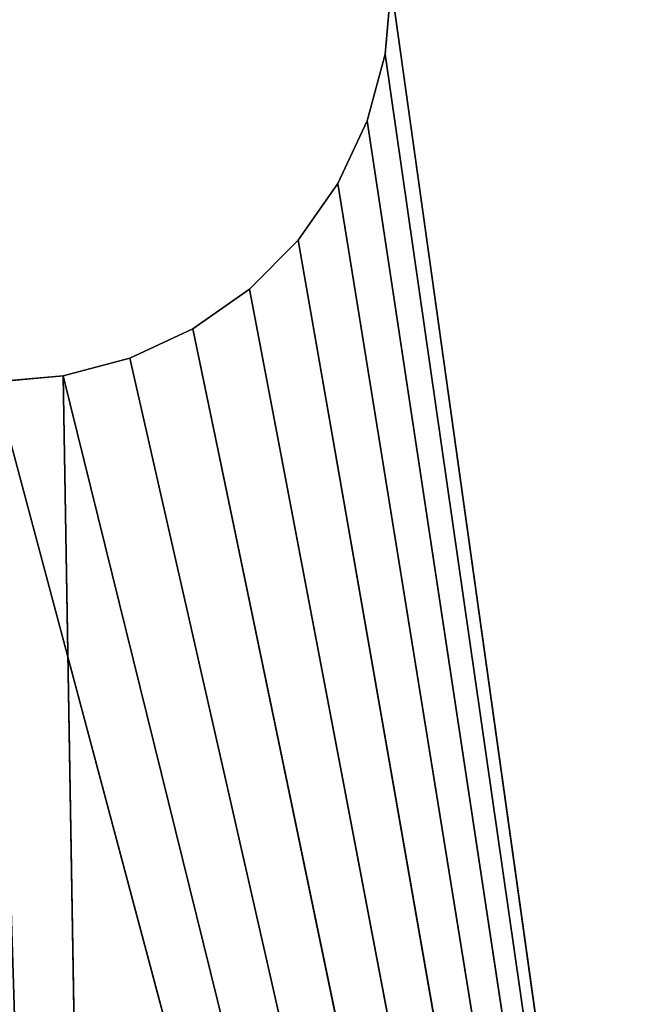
# Model space of a CAD drawing. Extents: x 3 to 633, y 2 to 332.
# Tile 17 of 256: x 11.31 to 15.26, y 36.3 to 42.5. Entities that reach past the tile are written whole.
import ezdxf

# ---------------------------------------------------------------- set-up
doc = ezdxf.new("R2010")
doc.units = 0
doc.header["$LTSCALE"] = 2.54
doc.layers.get('0').update_dxf_attribs({"color": 13, "linetype": 'CONTINUOUS'})

# ---------------------------------------------------------------- blocks, each defined once
blk = doc.blocks.new('P__KA_WN_KOWA_CAVELLA_60X3')
at = {"color": 0}
for p, q in [((13.612, 42.2866, 109.0143), (13.65, 42.7207, 109.0143)), ((13.65, 42.7207, 110.0143), (13.612, 42.2866, 110.0143)), ((13.65, 42.7207, 109.0143), (13.612, 42.2866, 110.0143)), ((13.65, 42.7207, 110.0143), (13.612, 42.2866, 110.0143)), ((13.65, 42.7207, 109.0143), (13.612, 42.2866, 110.0143)), ((13.612, 42.2866, 109.0143), (13.65, 42.7207, 109.0143)), ((13.65, 42.7207, 109.0143), (17.15, 17.7207, 109.0143)), ((13.65, 42.7207, 109.0143), (17.15, 17.7207, 109.0143)), ((13.65, 42.7207, 110.0143), (17.15, 17.7207, 110.0143)), ((13.65, 42.7207, 110.0143), (17.15, 17.7207, 110.0143)), ((13.4992, 41.8657, 109.0143), (13.612, 42.2866, 109.0143)), ((13.612, 42.2866, 110.0143), (13.4992, 41.8657, 110.0143)), ((13.612, 42.2866, 109.0143), (13.4992, 41.8657, 110.0143)), ((13.612, 42.2866, 110.0143), (13.4992, 41.8657, 110.0143)), ((13.612, 42.2866, 109.0143), (13.4992, 41.8657, 110.0143)), ((13.4992, 41.8657, 109.0143), (13.612, 42.2866, 109.0143)), ((13.612, 42.2866, 109.0143), (17.15, 17.7207, 109.0143)), ((13.612, 42.2866, 109.0143), (17.15, 17.7207, 109.0143)), ((13.612, 42.2866, 110.0143), (17.15, 17.7207, 110.0143)), ((13.612, 42.2866, 110.0143), (17.15, 17.7207, 110.0143)), ((13.612, 42.2866, 109.0143), (13.612, 42.2866, 110.0143)), ((13.612, 42.2866, 109.0143), (13.612, 42.2866, 110.0143)), ((13.3151, 41.4707, 109.0143), (13.4992, 41.8657, 109.0143)), ((13.4992, 41.8657, 110.0143), (13.3151, 41.4707, 110.0143)), ((13.4992, 41.8657, 109.0143), (13.3151, 41.4707, 110.0143)), ((13.4992, 41.8657, 110.0143), (13.3151, 41.4707, 110.0143)), ((13.4992, 41.8657, 109.0143), (13.3151, 41.4707, 110.0143)), ((13.3151, 41.4707, 109.0143), (13.4992, 41.8657, 109.0143)), ((13.4992, 41.8657, 109.0143), (17.15, 17.7207, 109.0143)), ((13.4992, 41.8657, 109.0143), (17.15, 17.7207, 109.0143)), ((17.15, 17.7207, 110.0143), (13.4992, 41.8657, 110.0143)), ((17.15, 17.7207, 110.0143), (13.4992, 41.8657, 110.0143)), ((13.4992, 41.8657, 109.0143), (13.4992, 41.8657, 110.0143)), ((13.4992, 41.8657, 109.0143), (13.4992, 41.8657, 110.0143)), ((13.0651, 41.1137, 109.0143), (13.3151, 41.4707, 109.0143)), ((13.3151, 41.4707, 110.0143), (13.0651, 41.1137, 110.0143)), ((13.3151, 41.4707, 109.0143), (13.0651, 41.1137, 110.0143)), ((13.3151, 41.4707, 110.0143), (13.0651, 41.1137, 110.0143)), ((13.3151, 41.4707, 109.0143), (13.0651, 41.1137, 110.0143)), ((13.0651, 41.1137, 109.0143), (13.3151, 41.4707, 109.0143)), ((13.3151, 41.4707, 109.0143), (17.15, 17.7207, 109.0143)), ((13.3151, 41.4707, 109.0143), (17.15, 17.7207, 109.0143)), ((13.3151, 41.4707, 110.0143), (17.15, 17.7207, 110.0143)), ((13.3151, 41.4707, 110.0143), (17.15, 17.7207, 110.0143)), ((13.3151, 41.4707, 109.0143), (13.3151, 41.4707, 110.0143)), ((13.3151, 41.4707, 109.0143), (13.3151, 41.4707, 110.0143)), ((12.7569, 40.8056, 109.0143), (13.0651, 41.1137, 109.0143)), ((13.0651, 41.1137, 110.0143), (12.7569, 40.8056, 110.0143)), ((13.0651, 41.1137, 109.0143), (12.7569, 40.8056, 110.0143)), ((13.0651, 41.1137, 110.0143), (12.7569, 40.8056, 110.0143)), ((13.0651, 41.1137, 109.0143), (12.7569, 40.8056, 110.0143)), ((12.7569, 40.8056, 109.0143), (13.0651, 41.1137, 109.0143)), ((13.0651, 41.1137, 109.0143), (17.15, 17.7207, 109.0143)), ((13.0651, 41.1137, 109.0143), (17.15, 17.7207, 109.0143)), ((13.0651, 41.1137, 110.0143), (17.15, 17.7207, 110.0143)), ((13.0651, 41.1137, 110.0143), (17.15, 17.7207, 110.0143)), ((13.0651, 41.1137, 109.0143), (13.0651, 41.1137, 110.0143)), ((13.0651, 41.1137, 109.0143), (13.0651, 41.1137, 110.0143)), ((12.4, 40.5556, 109.0143), (12.7569, 40.8056, 109.0143)), ((12.7569, 40.8056, 110.0143), (12.4, 40.5556, 110.0143)), ((12.7569, 40.8056, 109.0143), (12.4, 40.5556, 110.0143)), ((12.7569, 40.8056, 110.0143), (12.4, 40.5556, 110.0143)), ((12.7569, 40.8056, 109.0143), (12.4, 40.5556, 110.0143)), ((12.4, 40.5556, 109.0143), (12.7569, 40.8056, 109.0143)), ((12.7569, 40.8056, 109.0143), (17.15, 17.7207, 109.0143)), ((12.7569, 40.8056, 109.0143), (17.15, 17.7207, 109.0143)), ((17.15, 17.7207, 110.0143), (12.7569, 40.8056, 110.0143)), ((17.15, 17.7207, 110.0143), (12.7569, 40.8056, 110.0143)), ((12.7569, 40.8056, 109.0143), (12.7569, 40.8056, 110.0143)), ((12.7569, 40.8056, 109.0143), (12.7569, 40.8056, 110.0143)), ((12.005, 40.3715, 109.0143), (12.4, 40.5556, 109.0143)), ((12.4, 40.5556, 110.0143), (12.005, 40.3715, 110.0143)), ((12.4, 40.5556, 109.0143), (12.005, 40.3715, 110.0143)), ((12.4, 40.5556, 110.0143), (12.005, 40.3715, 110.0143)), ((12.4, 40.5556, 109.0143), (12.005, 40.3715, 110.0143)), ((12.005, 40.3715, 109.0143), (12.4, 40.5556, 109.0143)), ((17.15, 17.7207, 109.0143), (12.4, 40.5556, 109.0143)), ((17.15, 17.7207, 109.0143), (12.4, 40.5556, 109.0143)), ((12.4, 40.5556, 110.0143), (17.15, 17.7207, 110.0143)), ((12.4, 40.5556, 110.0143), (17.15, 17.7207, 110.0143)), ((12.4, 40.5556, 109.0143), (12.4, 40.5556, 110.0143)), ((12.4, 40.5556, 109.0143), (12.4, 40.5556, 110.0143)), ((11.5841, 40.2587, 109.0143), (12.005, 40.3715, 109.0143)), ((12.005, 40.3715, 110.0143), (11.5841, 40.2587, 110.0143)), ((12.005, 40.3715, 109.0143), (11.5841, 40.2587, 110.0143)), ((12.005, 40.3715, 110.0143), (11.5841, 40.2587, 110.0143)), ((12.005, 40.3715, 109.0143), (11.5841, 40.2587, 110.0143)), ((11.5841, 40.2587, 109.0143), (12.005, 40.3715, 109.0143)), ((17.15, 17.7207, 109.0143), (12.005, 40.3715, 109.0143)), ((17.15, 17.7207, 109.0143), (12.005, 40.3715, 109.0143)), ((12.005, 40.3715, 110.0143), (17.15, 17.7207, 110.0143)), ((12.005, 40.3715, 110.0143), (17.15, 17.7207, 110.0143)), ((12.005, 40.3715, 109.0143), (12.005, 40.3715, 110.0143)), ((12.005, 40.3715, 109.0143), (12.005, 40.3715, 110.0143)), ((11.15, 40.2207, 109.0143), (11.5841, 40.2587, 109.0143)), ((11.5841, 40.2587, 110.0143), (11.15, 40.2207, 110.0143)), ((11.5841, 40.2587, 109.0143), (11.15, 40.2207, 110.0143)), ((11.5841, 40.2587, 110.0143), (11.15, 40.2207, 110.0143)), ((11.5841, 40.2587, 109.0143), (11.15, 40.2207, 110.0143)), ((11.15, 40.2207, 109.0143), (11.5841, 40.2587, 109.0143)), ((11.15, 40.2207, 109.0143), (17.15, 17.7207, 109.0143)), ((11.15, 40.2207, 109.0143), (17.15, 17.7207, 109.0143)), ((11.5841, 40.2587, 109.0143), (17.15, 17.7207, 109.0143)), ((11.5841, 40.2587, 109.0143), (17.15, 17.7207, 109.0143)), ((11.5841, 40.2587, 110.0143), (17.15, 17.7207, 110.0143)), ((11.5841, 40.2587, 110.0143), (17.15, 17.7207, 110.0143)), ((11.5841, 40.2587, 110.0143), (12.0793, 10.7914, 110.0143)), ((11.5841, 40.2587, 110.0143), (12.0793, 10.7914, 110.0143)), ((11.5841, 40.2587, 109.0143), (11.5841, 40.2587, 110.0143)), ((11.5841, 40.2587, 109.0143), (11.5841, 40.2587, 110.0143))]:
    blk.add_line(p, q, dxfattribs=at)
mesh = blk.add_polyface(dxfattribs=at)
corners = [(18.65, 18.15, 113.0143), (3.15, 326.65, 113.0143), (3.15, 6.65, 113.0143)]
mesh.append_faces([[corners[k] for k in face] for face in [(0, 1, 2)]], dxfattribs={"color": 0})
mesh = blk.add_polyface(dxfattribs=at)
corners = [(18.65, 315.15, 113.0143), (3.15, 326.65, 113.0143), (18.65, 18.15, 113.0143)]
mesh.append_faces([[corners[k] for k in face] for face in [(0, 1, 2)]], dxfattribs={"color": 0})
mesh = blk.add_polyface(dxfattribs=at)
corners = [(18.65, 315.15, 110.0143), (3.15, 6.65, 110.0143), (3.15, 326.65, 110.0143)]
mesh.append_faces([[corners[k] for k in face] for face in [(0, 1, 2)]], dxfattribs={"color": 0})
mesh = blk.add_polyface(dxfattribs=at)
corners = [(17.15, 17.7207, 109.0143), (13.65, 42.7207, 109.0143), (17.15, 315.5793, 109.0143)]
mesh.append_faces([[corners[k] for k in face] for face in [(0, 1, 2)]], dxfattribs={"color": 0})
mesh = blk.add_polyface(dxfattribs=at)
corners = [(17.15, 315.5793, 110.0143), (13.65, 290.5793, 110.0143), (17.15, 17.7207, 110.0143)]
mesh.append_faces([[corners[k] for k in face] for face in [(0, 1, 2)]], dxfattribs={"color": 0})
mesh = blk.add_polyface(dxfattribs=at)
corners = [(18.65, 18.15, 110.0143), (3.15, 6.65, 110.0143), (18.65, 315.15, 110.0143)]
mesh.append_faces([[corners[k] for k in face] for face in [(0, 1, 2)]], dxfattribs={"color": 0})
mesh = blk.add_polyface(dxfattribs=at)
corners = [(17.15, 17.7207, 110.0143), (13.65, 290.5793, 110.0143), (13.65, 166.65, 110.0143)]
mesh.append_faces([[corners[k] for k in face] for face in [(0, 1, 2)]], dxfattribs={"color": 0})
mesh = blk.add_polyface(dxfattribs=at)
corners = [(17.15, 17.7207, 110.0143), (13.65, 166.65, 110.0143), (13.65, 42.7207, 110.0143)]
mesh.append_faces([[corners[k] for k in face] for face in [(0, 1, 2)]], dxfattribs={"color": 0})
mesh = blk.add_polyface(dxfattribs=at)
corners = [(17.15, 17.7207, 109.0143), (13.612, 42.2866, 109.0143), (13.65, 42.7207, 109.0143)]
mesh.append_faces([[corners[k] for k in face] for face in [(0, 1, 2)]], dxfattribs={"color": 0})
mesh = blk.add_polyface(dxfattribs=at)
corners = [(17.15, 17.7207, 110.0143), (13.65, 42.7207, 110.0143), (13.612, 42.2866, 110.0143)]
mesh.append_faces([[corners[k] for k in face] for face in [(0, 1, 2)]], dxfattribs={"color": 0})
mesh = blk.add_polyface(dxfattribs=at)
corners = [(13.65, 42.7207, 109.0143), (13.612, 42.2866, 110.0143), (13.65, 42.7207, 110.0143)]
mesh.append_faces([[corners[k] for k in face] for face in [(0, 1, 2)]], dxfattribs={"color": 0})
mesh = blk.add_polyface(dxfattribs=at)
corners = [(13.65, 42.7207, 109.0143), (13.612, 42.2866, 109.0143), (13.612, 42.2866, 110.0143)]
mesh.append_faces([[corners[k] for k in face] for face in [(0, 1, 2)]], dxfattribs={"color": 0})
mesh = blk.add_polyface(dxfattribs=at)
corners = [(17.15, 17.7207, 109.0143), (13.4992, 41.8657, 109.0143), (13.612, 42.2866, 109.0143)]
mesh.append_faces([[corners[k] for k in face] for face in [(0, 1, 2)]], dxfattribs={"color": 0})
mesh = blk.add_polyface(dxfattribs=at)
corners = [(17.15, 17.7207, 110.0143), (13.612, 42.2866, 110.0143), (13.4992, 41.8657, 110.0143)]
mesh.append_faces([[corners[k] for k in face] for face in [(0, 1, 2)]], dxfattribs={"color": 0})
mesh = blk.add_polyface(dxfattribs=at)
corners = [(13.612, 42.2866, 109.0143), (13.4992, 41.8657, 110.0143), (13.612, 42.2866, 110.0143)]
mesh.append_faces([[corners[k] for k in face] for face in [(0, 1, 2)]], dxfattribs={"color": 0})
mesh = blk.add_polyface(dxfattribs=at)
corners = [(13.612, 42.2866, 109.0143), (13.4992, 41.8657, 109.0143), (13.4992, 41.8657, 110.0143)]
mesh.append_faces([[corners[k] for k in face] for face in [(0, 1, 2)]], dxfattribs={"color": 0})
mesh = blk.add_polyface(dxfattribs=at)
corners = [(17.15, 17.7207, 109.0143), (13.3151, 41.4707, 109.0143), (13.4992, 41.8657, 109.0143)]
mesh.append_faces([[corners[k] for k in face] for face in [(0, 1, 2)]], dxfattribs={"color": 0})
mesh = blk.add_polyface(dxfattribs=at)
corners = [(17.15, 17.7207, 110.0143), (13.4992, 41.8657, 110.0143), (13.3151, 41.4707, 110.0143)]
mesh.append_faces([[corners[k] for k in face] for face in [(0, 1, 2)]], dxfattribs={"color": 0})
mesh = blk.add_polyface(dxfattribs=at)
corners = [(13.4992, 41.8657, 109.0143), (13.3151, 41.4707, 110.0143), (13.4992, 41.8657, 110.0143)]
mesh.append_faces([[corners[k] for k in face] for face in [(0, 1, 2)]], dxfattribs={"color": 0})
mesh = blk.add_polyface(dxfattribs=at)
corners = [(13.4992, 41.8657, 109.0143), (13.3151, 41.4707, 109.0143), (13.3151, 41.4707, 110.0143)]
mesh.append_faces([[corners[k] for k in face] for face in [(0, 1, 2)]], dxfattribs={"color": 0})
mesh = blk.add_polyface(dxfattribs=at)
corners = [(17.15, 17.7207, 109.0143), (13.0651, 41.1137, 109.0143), (13.3151, 41.4707, 109.0143)]
mesh.append_faces([[corners[k] for k in face] for face in [(0, 1, 2)]], dxfattribs={"color": 0})
mesh = blk.add_polyface(dxfattribs=at)
corners = [(17.15, 17.7207, 110.0143), (13.3151, 41.4707, 110.0143), (13.0651, 41.1137, 110.0143)]
mesh.append_faces([[corners[k] for k in face] for face in [(0, 1, 2)]], dxfattribs={"color": 0})
mesh = blk.add_polyface(dxfattribs=at)
corners = [(13.3151, 41.4707, 109.0143), (13.0651, 41.1137, 110.0143), (13.3151, 41.4707, 110.0143)]
mesh.append_faces([[corners[k] for k in face] for face in [(0, 1, 2)]], dxfattribs={"color": 0})
mesh = blk.add_polyface(dxfattribs=at)
corners = [(13.3151, 41.4707, 109.0143), (13.0651, 41.1137, 109.0143), (13.0651, 41.1137, 110.0143)]
mesh.append_faces([[corners[k] for k in face] for face in [(0, 1, 2)]], dxfattribs={"color": 0})
mesh = blk.add_polyface(dxfattribs=at)
corners = [(17.15, 17.7207, 109.0143), (12.7569, 40.8056, 109.0143), (13.0651, 41.1137, 109.0143)]
mesh.append_faces([[corners[k] for k in face] for face in [(0, 1, 2)]], dxfattribs={"color": 0})
mesh = blk.add_polyface(dxfattribs=at)
corners = [(17.15, 17.7207, 110.0143), (13.0651, 41.1137, 110.0143), (12.7569, 40.8056, 110.0143)]
mesh.append_faces([[corners[k] for k in face] for face in [(0, 1, 2)]], dxfattribs={"color": 0})
mesh = blk.add_polyface(dxfattribs=at)
corners = [(13.0651, 41.1137, 110.0143), (13.0651, 41.1137, 109.0143), (12.7569, 40.8056, 110.0143)]
mesh.append_faces([[corners[k] for k in face] for face in [(0, 1, 2)]], dxfattribs={"color": 0})
mesh = blk.add_polyface(dxfattribs=at)
corners = [(12.7569, 40.8056, 110.0143), (13.0651, 41.1137, 109.0143), (12.7569, 40.8056, 109.0143)]
mesh.append_faces([[corners[k] for k in face] for face in [(0, 1, 2)]], dxfattribs={"color": 0})
mesh = blk.add_polyface(dxfattribs=at)
corners = [(17.15, 17.7207, 109.0143), (12.4, 40.5556, 109.0143), (12.7569, 40.8056, 109.0143)]
mesh.append_faces([[corners[k] for k in face] for face in [(0, 1, 2)]], dxfattribs={"color": 0})
mesh = blk.add_polyface(dxfattribs=at)
corners = [(17.15, 17.7207, 110.0143), (12.7569, 40.8056, 110.0143), (12.4, 40.5556, 110.0143)]
mesh.append_faces([[corners[k] for k in face] for face in [(0, 1, 2)]], dxfattribs={"color": 0})
mesh = blk.add_polyface(dxfattribs=at)
corners = [(12.7569, 40.8056, 110.0143), (12.7569, 40.8056, 109.0143), (12.4, 40.5556, 110.0143)]
mesh.append_faces([[corners[k] for k in face] for face in [(0, 1, 2)]], dxfattribs={"color": 0})
mesh = blk.add_polyface(dxfattribs=at)
corners = [(12.4, 40.5556, 110.0143), (12.7569, 40.8056, 109.0143), (12.4, 40.5556, 109.0143)]
mesh.append_faces([[corners[k] for k in face] for face in [(0, 1, 2)]], dxfattribs={"color": 0})
mesh = blk.add_polyface(dxfattribs=at)
corners = [(17.15, 17.7207, 109.0143), (12.005, 40.3715, 109.0143), (12.4, 40.5556, 109.0143)]
mesh.append_faces([[corners[k] for k in face] for face in [(0, 1, 2)]], dxfattribs={"color": 0})
mesh = blk.add_polyface(dxfattribs=at)
corners = [(17.15, 17.7207, 110.0143), (12.4, 40.5556, 110.0143), (12.005, 40.3715, 110.0143)]
mesh.append_faces([[corners[k] for k in face] for face in [(0, 1, 2)]], dxfattribs={"color": 0})
mesh = blk.add_polyface(dxfattribs=at)
corners = [(12.4, 40.5556, 110.0143), (12.4, 40.5556, 109.0143), (12.005, 40.3715, 110.0143)]
mesh.append_faces([[corners[k] for k in face] for face in [(0, 1, 2)]], dxfattribs={"color": 0})
mesh = blk.add_polyface(dxfattribs=at)
corners = [(12.005, 40.3715, 110.0143), (12.4, 40.5556, 109.0143), (12.005, 40.3715, 109.0143)]
mesh.append_faces([[corners[k] for k in face] for face in [(0, 1, 2)]], dxfattribs={"color": 0})
mesh = blk.add_polyface(dxfattribs=at)
corners = [(17.15, 17.7207, 109.0143), (11.5841, 40.2587, 109.0143), (12.005, 40.3715, 109.0143)]
mesh.append_faces([[corners[k] for k in face] for face in [(0, 1, 2)]], dxfattribs={"color": 0})
mesh = blk.add_polyface(dxfattribs=at)
corners = [(17.15, 17.7207, 110.0143), (12.005, 40.3715, 110.0143), (11.5841, 40.2587, 110.0143)]
mesh.append_faces([[corners[k] for k in face] for face in [(0, 1, 2)]], dxfattribs={"color": 0})
mesh = blk.add_polyface(dxfattribs=at)
corners = [(12.005, 40.3715, 110.0143), (12.005, 40.3715, 109.0143), (11.5841, 40.2587, 110.0143)]
mesh.append_faces([[corners[k] for k in face] for face in [(0, 1, 2)]], dxfattribs={"color": 0})
mesh = blk.add_polyface(dxfattribs=at)
corners = [(11.5841, 40.2587, 110.0143), (12.005, 40.3715, 109.0143), (11.5841, 40.2587, 109.0143)]
mesh.append_faces([[corners[k] for k in face] for face in [(0, 1, 2)]], dxfattribs={"color": 0})
mesh = blk.add_polyface(dxfattribs=at)
corners = [(17.15, 17.7207, 109.0143), (8.0147, 15.1171, 109.0143), (11.15, 40.2207, 109.0143)]
mesh.append_faces([[corners[k] for k in face] for face in [(0, 1, 2)]], dxfattribs={"color": 0})
mesh = blk.add_polyface(dxfattribs=at)
corners = [(12.0793, 10.7914, 110.0143), (11.15, 40.2207, 110.0143), (9.5434, 13.3273, 110.0143)]
mesh.append_faces([[corners[k] for k in face] for face in [(0, 1, 2)]], dxfattribs={"color": 0})
mesh = blk.add_polyface(dxfattribs=at)
corners = [(17.15, 17.7207, 109.0143), (11.15, 40.2207, 109.0143), (11.5841, 40.2587, 109.0143)]
mesh.append_faces([[corners[k] for k in face] for face in [(0, 1, 2)]], dxfattribs={"color": 0})
mesh = blk.add_polyface(dxfattribs=at)
corners = [(12.0793, 10.7914, 110.0143), (11.5841, 40.2587, 110.0143), (11.15, 40.2207, 110.0143)]
mesh.append_faces([[corners[k] for k in face] for face in [(0, 1, 2)]], dxfattribs={"color": 0})
mesh = blk.add_polyface(dxfattribs=at)
corners = [(11.5841, 40.2587, 110.0143), (11.5841, 40.2587, 109.0143), (11.15, 40.2207, 110.0143)]
mesh.append_faces([[corners[k] for k in face] for face in [(0, 1, 2)]], dxfattribs={"color": 0})
mesh = blk.add_polyface(dxfattribs=at)
corners = [(11.15, 40.2207, 110.0143), (11.5841, 40.2587, 109.0143), (11.15, 40.2207, 109.0143)]
mesh.append_faces([[corners[k] for k in face] for face in [(0, 1, 2)]], dxfattribs={"color": 0})
mesh = blk.add_polyface(dxfattribs=at)
corners = [(17.15, 17.7207, 110.0143), (11.5841, 40.2587, 110.0143), (12.0793, 10.7914, 110.0143)]
mesh.append_faces([[corners[k] for k in face] for face in [(0, 1, 2)]], dxfattribs={"color": 0})

msp = doc.modelspace()

# ---------------------------------------------------------------- block references
at = {"color": 0}
msp.add_blockref('P__KA_WN_KOWA_CAVELLA_60X3', (0, 0), dxfattribs=at)

doc.saveas('drawing.dxf')
